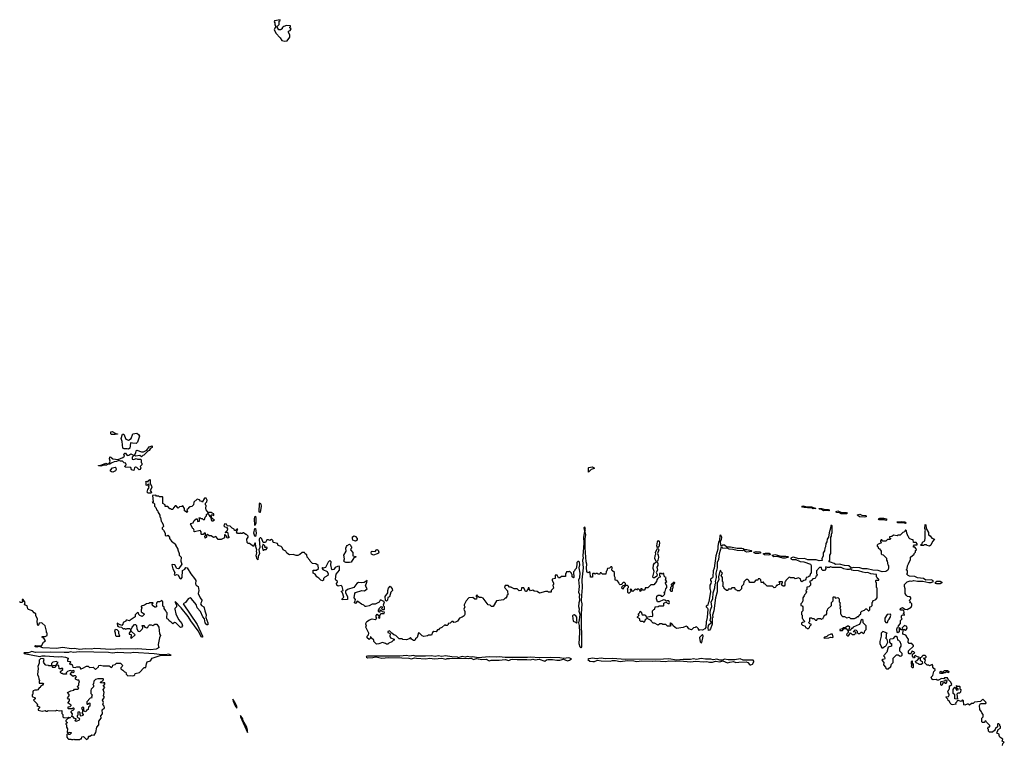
# Model space of a CAD drawing. Extents: x 1985742 to 2252716, y 78271 to 266492.
# Tile 215 of 250: x 2182655 to 2195760, y 201498 to 211135. Entities that reach past the tile are written whole.
import ezdxf

# ---------------------------------------------------------------- set-up
doc = ezdxf.new("R2010")
doc.units = 0

msp = doc.modelspace()

# ---------------------------------------------------------------- linework, layer by layer
at = {"layer": '0CON10XD'}
for points in [[(2186185, 210848), (2186215, 210852), (2186252, 210905), (2186252, 210935), (2186230, 210975), (2186242, 210988), (2186255, 210990), (2186270, 211015), (2186250, 211025), (2186252, 211038), (2186260, 211045), (2186258, 211055), (2186205, 211057), (2186170, 211045), (2186150, 211025), (2186148, 211012), (2186125, 211000), (2186105, 211000), (2186080, 211035), (2186080, 211045), (2186107, 211073), (2186110, 211115), (2186120, 211125), (2186120, 211135), (2186045, 211120), (2186040, 211105), (2186052, 211092), (2186050, 211065), (2186060, 211055), (2186060, 211035), (2186042, 211005), (2186063, 210955), (2186123, 210893), (2186145, 210857), (2186185, 210848)], [(2183925, 205618), (2183875, 205620), (2183868, 205628), (2183868, 205652), (2183885, 205657), (2183935, 205630), (2183955, 205628), (2183955, 205622), (2183925, 205618)], [(2184105, 205424), (2184085, 205430), (2184045, 205426), (2184026, 205436), (2184019, 205525), (2184006, 205565), (2184024, 205625), (2184040, 205625), (2184066, 205555), (2184105, 205541), (2184139, 205565), (2184161, 205629), (2184215, 205636), (2184237, 205617), (2184248, 205595), (2184221, 205515), (2184205, 205498), (2184155, 205501), (2184135, 205509), (2184128, 205505), (2184119, 205435), (2184105, 205424)], [(2184175, 205140), (2184145, 205150), (2184135, 205178), (2184062, 205182), (2184050, 205195), (2184070, 205215), (2184068, 205238), (2184045, 205242), (2184022, 205262), (2183995, 205262), (2183975, 205272), (2183945, 205260), (2183913, 205257), (2183871, 205239), (2183855, 205222), (2183825, 205220), (2183809, 205211), (2183775, 205212), (2183735, 205198), (2183705, 205200), (2183702, 205205), (2183725, 205208), (2183802, 205238), (2183825, 205230), (2183848, 205232), (2183860, 205265), (2183850, 205295), (2183855, 205320), (2183868, 205318), (2183893, 205293), (2183965, 205288), (2184027, 205313), (2184048, 205332), (2184040, 205355), (2184055, 205368), (2184065, 205368), (2184085, 205340), (2184107, 205343), (2184135, 205360), (2184170, 205345), (2184170, 205335), (2184153, 205315), (2184152, 205292), (2184175, 205288), (2184205, 205300), (2184225, 205292), (2184262, 205292), (2184272, 205282), (2184270, 205245), (2184280, 205235), (2184280, 205215), (2184260, 205195), (2184262, 205182), (2184270, 205175), (2184262, 205168), (2184258, 205152), (2184245, 205150), (2184215, 205180), (2184195, 205182), (2184182, 205175), (2184175, 205140)], [(2184275, 205320), (2184255, 205340), (2184195, 205332), (2184182, 205342), (2184202, 205375), (2184205, 205400), (2184215, 205410), (2184275, 205390), (2184305, 205390), (2184348, 205412), (2184380, 205455), (2184418, 205468), (2184420, 205445), (2184391, 205429), (2184380, 205405), (2184362, 205398), (2184308, 205342), (2184292, 205338), (2184275, 205320)], [(2183895, 205117), (2183875, 205120), (2183865, 205130), (2183863, 205145), (2183892, 205175), (2183925, 205183), (2183936, 205175), (2183940, 205155), (2183928, 205135), (2183905, 205121), (2183895, 205117)], [(2190225, 205118), (2190227, 205173), (2190232, 205178), (2190275, 205189), (2190301, 205175), (2190303, 205165), (2190259, 205151), (2190225, 205118)], [(2184405, 204840), (2184365, 204840), (2184353, 204853), (2184360, 204885), (2184377, 204913), (2184370, 204935), (2184380, 204945), (2184380, 204955), (2184365, 204960), (2184345, 204940), (2184340, 204945), (2184340, 204985), (2184330, 204995), (2184345, 205000), (2184352, 204992), (2184365, 204990), (2184370, 205005), (2184385, 205020), (2184390, 205015), (2184390, 204965), (2184410, 204935), (2184412, 204915), (2184392, 204875), (2184410, 204845), (2184405, 204840)], [(2186635, 203707), (2186608, 203725), (2186589, 203759), (2186560, 203775), (2186560, 203815), (2186605, 203814), (2186631, 203835), (2186628, 203878), (2186597, 203897), (2186553, 203903), (2186542, 203912), (2186520, 203935), (2186518, 203948), (2186480, 203985), (2186478, 204018), (2186455, 204030), (2186445, 204050), (2186413, 204047), (2186385, 204022), (2186355, 204010), (2186335, 204010), (2186295, 204022), (2186245, 204018), (2186211, 204041), (2186198, 204065), (2186164, 204084), (2186150, 204115), (2186135, 204130), (2186095, 204140), (2186088, 204168), (2186035, 204180), (2186020, 204195), (2186027, 204205), (2186017, 204217), (2186005, 204220), (2185985, 204210), (2185965, 204218), (2185945, 204217), (2185928, 204182), (2185895, 204180), (2185879, 204229), (2185865, 204242), (2185855, 204242), (2185845, 204235), (2185843, 204225), (2185850, 204115), (2185840, 204085), (2185847, 204035), (2185830, 203995), (2185825, 203950), (2185815, 203960), (2185804, 204004), (2185813, 204045), (2185806, 204065), (2185812, 204085), (2185799, 204125), (2185795, 204172), (2185785, 204172), (2185765, 204130), (2185715, 204170), (2185695, 204170), (2185684, 204184), (2185680, 204225), (2185697, 204253), (2185698, 204265), (2185675, 204290), (2185665, 204290), (2185635, 204310), (2185625, 204310), (2185615, 204300), (2185602, 204302), (2185595, 204310), (2185585, 204300), (2185555, 204300), (2185540, 204325), (2185558, 204358), (2185545, 204360), (2185528, 204342), (2185515, 204340), (2185508, 204358), (2185483, 204373), (2185455, 204400), (2185422, 204402), (2185412, 204412), (2185408, 204428), (2185385, 204430), (2185380, 204425), (2185372, 204402), (2185385, 204390), (2185408, 204388), (2185420, 204365), (2185417, 204343), (2185390, 204315), (2185395, 204310), (2185400, 204320), (2185415, 204320), (2185425, 204310), (2185430, 204265), (2185440, 204255), (2185440, 204245), (2185415, 204240), (2185408, 204268), (2185385, 204290), (2185380, 204285), (2185380, 204245), (2185335, 204220), (2185295, 204220), (2185268, 204258), (2185255, 204260), (2185248, 204252), (2185235, 204250), (2185205, 204270), (2185175, 204270), (2185155, 204290), (2185142, 204278), (2185140, 204255), (2185125, 204240), (2185120, 204265), (2185130, 204275), (2185128, 204308), (2185112, 204308), (2185095, 204290), (2185075, 204290), (2185070, 204295), (2185070, 204325), (2185055, 204340), (2184982, 204322), (2184973, 204333), (2184978, 204345), (2184970, 204365), (2184960, 204370), (2184930, 204425), (2184934, 204436), (2184962, 204445), (2184978, 204475), (2185002, 204498), (2185018, 204498), (2185020, 204465), (2185025, 204460), (2185050, 204465), (2185050, 204495), (2185040, 204505), (2185045, 204510), (2185055, 204510), (2185065, 204500), (2185085, 204500), (2185095, 204490), (2185115, 204490), (2185122, 204518), (2185140, 204535), (2185140, 204555), (2185165, 204570), (2185182, 204532), (2185200, 204515), (2185202, 204482), (2185212, 204472), (2185225, 204470), (2185250, 204485), (2185232, 204492), (2185212, 204512), (2185208, 204528), (2185200, 204535), (2185205, 204550), (2185225, 204550), (2185238, 204542), (2185240, 204565), (2185215, 204570), (2185205, 204580), (2185162, 204582), (2185138, 204618), (2185132, 204635), (2185138, 204675), (2185130, 204685), (2185130, 204705), (2185148, 204722), (2185150, 204745), (2185135, 204770), (2185115, 204770), (2185085, 204720), (2185078, 204728), (2185062, 204732), (2185048, 204748), (2185015, 204760), (2184972, 204718), (2184970, 204685), (2184945, 204660), (2184923, 204657), (2184900, 204645), (2184900, 204635), (2184880, 204615), (2184882, 204602), (2184890, 204595), (2184885, 204580), (2184850, 204605), (2184850, 204635), (2184825, 204670), (2184815, 204660), (2184782, 204658), (2184765, 204640), (2184738, 204668), (2184725, 204670), (2184700, 204645), (2184695, 204620), (2184675, 204620), (2184665, 204630), (2184655, 204630), (2184630, 204655), (2184625, 204660), (2184592, 204662), (2184590, 204685), (2184562, 204702), (2184560, 204785), (2184555, 204790), (2184515, 204790), (2184505, 204800), (2184475, 204800), (2184465, 204810), (2184422, 204808), (2184430, 204725), (2184420, 204715), (2184435, 204710), (2184450, 204695), (2184450, 204665), (2184468, 204648), (2184482, 204612), (2184488, 204608), (2184492, 204592), (2184520, 204545), (2184520, 204525), (2184530, 204515), (2184540, 204465), (2184548, 204458), (2184566, 204416), (2184568, 204395), (2184550, 204375), (2184550, 204365), (2184570, 204345), (2184590, 204305), (2184590, 204275), (2184615, 204272), (2184628, 204278), (2184650, 204255), (2184650, 204235), (2184675, 204198), (2184728, 204158), (2184730, 204145), (2184762, 204095), (2184758, 204085), (2184778, 204035), (2184778, 204015), (2184802, 203985), (2184798, 203935), (2184814, 203895), (2184775, 203838), (2184765, 203832), (2184745, 203838), (2184720, 203885), (2184685, 203890), (2184678, 203885), (2184692, 203832), (2184722, 203785), (2184713, 203753), (2184725, 203748), (2184745, 203758), (2184765, 203752), (2184782, 203712), (2184805, 203698), (2184816, 203715), (2184822, 203808), (2184852, 203828), (2184865, 203848), (2184886, 203846), (2184932, 203765), (2184982, 203705), (2184998, 203675), (2184993, 203633), (2185004, 203614), (2185030, 203595), (2185038, 203545), (2185032, 203505), (2185057, 203447), (2185078, 203415), (2185077, 203393), (2185062, 203365), (2185074, 203344), (2185105, 203328), (2185112, 203315), (2185117, 203275), (2185138, 203218), (2185134, 203184), (2185160, 203115), (2185158, 203085), (2185145, 203087), (2185125, 203114), (2185114, 203165), (2185091, 203195), (2185061, 203265), (2185019, 203315), (2185006, 203356), (2184943, 203433), (2184925, 203444), (2184898, 203432), (2184863, 203385), (2184833, 203365), (2185015, 203091), (2185090, 202935), (2185089, 202921), (2185075, 202923), (2185029, 203009), (2184932, 203142), (2184896, 203196), (2184802, 203315), (2184725, 203397), (2184724, 203385), (2184744, 203354), (2184742, 203325), (2184720, 203305), (2184718, 203295), (2184731, 203235), (2184769, 203159), (2184812, 203105), (2184820, 203075), (2184810, 203055), (2184795, 203052), (2184733, 203113), (2184715, 203120), (2184695, 203102), (2184685, 203108), (2184673, 203123), (2184645, 203140), (2184635, 203160), (2184620, 203165), (2184612, 203175), (2184620, 203245), (2184605, 203260), (2184602, 203275), (2184580, 203305), (2184578, 203328), (2184565, 203330), (2184558, 203345), (2184562, 203395), (2184545, 203412), (2184515, 203392), (2184488, 203392), (2184480, 203385), (2184472, 203355), (2184480, 203335), (2184467, 203323), (2184453, 203323), (2184422, 203342), (2184420, 203365), (2184430, 203375), (2184425, 203380), (2184385, 203380), (2184375, 203370), (2184344, 203366), (2184315, 203348), (2184270, 203335), (2184270, 203325), (2184280, 203315), (2184270, 203285), (2184272, 203262), (2184310, 203235), (2184310, 203225), (2184285, 203200), (2184252, 203212), (2184240, 203225), (2184238, 203248), (2184225, 203250), (2184192, 203218), (2184190, 203195), (2184125, 203148), (2184115, 203142), (2184085, 203150), (2184073, 203147), (2184066, 203134), (2184033, 203117), (2184030, 203095), (2184015, 203080), (2183983, 203093), (2183952, 203108), (2183955, 203070), (2183965, 203070), (2183975, 203060), (2184008, 203058), (2184035, 203030), (2184045, 203040), (2184058, 203038), (2184065, 203030), (2184078, 203032), (2184085, 203040), (2184115, 203040), (2184128, 203028), (2184130, 203005), (2184112, 202978), (2184110, 202965), (2184138, 202958), (2184140, 202935), (2184130, 202915), (2184145, 202910), (2184190, 202955), (2184140, 203005), (2184140, 203035), (2184148, 203042), (2184150, 203055), (2184185, 203090), (2184195, 203090), (2184208, 203078), (2184212, 203035), (2184232, 203002), (2184245, 203000), (2184260, 203005), (2184285, 203030), (2184292, 203045), (2184292, 203062), (2184280, 203075), (2184285, 203080), (2184308, 203078), (2184320, 203055), (2184345, 203048), (2184360, 203055), (2184368, 203075), (2184384, 203086), (2184405, 203088), (2184425, 203080), (2184455, 203097), (2184480, 203095), (2184507, 203055), (2184518, 202968), (2184530, 202945), (2184517, 202915), (2184497, 202825), (2184503, 202795), (2184512, 202785), (2184473, 202765), (2184395, 202755), (2184225, 202769), (2184193, 202763), (2183995, 202766), (2183865, 202760), (2183730, 202770), (2183655, 202771), (2183605, 202762), (2183525, 202769), (2183455, 202761), (2183385, 202774), (2183345, 202770), (2183226, 202784), (2183145, 202771), (2182965, 202783), (2182915, 202800), (2182885, 202791), (2182860, 202795), (2182858, 202805), (2182865, 202812), (2182895, 202808), (2182945, 202810), (2182974, 202856), (2183000, 202875), (2182975, 202910), (2182960, 202915), (2182952, 202925), (2182955, 202930), (2182995, 202932), (2183020, 202945), (2183020, 202975), (2183010, 202985), (2183010, 203005), (2182992, 203072), (2182955, 203110), (2182945, 203112), (2182912, 203108), (2182907, 203083), (2182895, 203080), (2182887, 203127), (2182890, 203165), (2182870, 203205), (2182870, 203235), (2182847, 203247), (2182825, 203272), (2182772, 203292), (2182762, 203302), (2182755, 203338), (2182720, 203355), (2182728, 203385), (2182700, 203425), (2182688, 203422), (2182692, 203395), (2182688, 203382), (2182665, 203382), (2182651, 203391)], [(2185855, 204582), (2185845, 204582), (2185843, 204595), (2185845, 204695), (2185855, 204708), (2185865, 204693), (2185871, 204665), (2185855, 204582)], [(2193215, 204632), (2193195, 204642), (2193150, 204645), (2193145, 204650), (2193135, 204645), (2193095, 204649), (2193075, 204653), (2193063, 204665), (2193081, 204669), (2193135, 204657), (2193195, 204656), (2193230, 204645), (2193250, 204635), (2193245, 204633), (2193215, 204632)], [(2193355, 204603), (2193325, 204621), (2193300, 204625), (2193290, 204635), (2193325, 204636), (2193375, 204620), (2193415, 204620), (2193428, 204615), (2193430, 204605), (2193425, 204604), (2193375, 204608), (2193355, 204603)], [(2193665, 204564), (2193590, 204565), (2193566, 204576), (2193531, 204581), (2193522, 204585), (2193520, 204595), (2193545, 204602), (2193593, 204583), (2193655, 204582), (2193670, 204575), (2193665, 204564)], [(2185785, 204410), (2185781, 204495), (2185785, 204522), (2185795, 204532), (2185800, 204505), (2185797, 204435), (2185785, 204410)], [(2193895, 204519), (2193834, 204524), (2193807, 204545), (2193808, 204552), (2193835, 204559), (2193865, 204546), (2193911, 204541), (2193923, 204535), (2193922, 204525), (2193915, 204522), (2193895, 204519)], [(2194185, 204474), (2194165, 204484), (2194095, 204483), (2194084, 204495), (2194105, 204504), (2194155, 204506), (2194190, 204495), (2194192, 204478), (2194185, 204474)], [(2194445, 204433), (2194425, 204440), (2194345, 204444), (2194328, 204455), (2194385, 204462), (2194435, 204456), (2194452, 204445), (2194445, 204433)], [(2185795, 204263), (2185785, 204268), (2185773, 204305), (2185785, 204370), (2185795, 204370), (2185802, 204305), (2185795, 204263)], [(2191168, 203392), (2191143, 203393), (2191132, 203435), (2191133, 203467), (2191155, 203482), (2191185, 203480), (2191195, 203470), (2191215, 203470), (2191240, 203495), (2191238, 203508), (2191230, 203515), (2191248, 203532), (2191253, 203567), (2191270, 203585), (2191270, 203605), (2191250, 203635), (2191252, 203648), (2191270, 203665), (2191250, 203685), (2191260, 203715), (2191245, 203720), (2191233, 203733), (2191228, 203768), (2191215, 203770), (2191205, 203762), (2191195, 203770), (2191172, 203768), (2191170, 203745), (2191180, 203735), (2191178, 203722), (2191162, 203718), (2191142, 203698), (2191133, 203687), (2191132, 203665), (2191095, 203620), (2191055, 203618), (2191015, 203580), (2190982, 203578), (2190980, 203565), (2190965, 203550), (2190945, 203550), (2190938, 203568), (2190922, 203568), (2190920, 203555), (2190930, 203545), (2190915, 203530), (2190908, 203548), (2190895, 203560), (2190875, 203560), (2190865, 203550), (2190858, 203558), (2190845, 203560), (2190815, 203530), (2190802, 203542), (2190798, 203558), (2190785, 203560), (2190780, 203555), (2190790, 203545), (2190788, 203532), (2190765, 203510), (2190755, 203510), (2190750, 203515), (2190750, 203555), (2190740, 203565), (2190758, 203582), (2190760, 203595), (2190745, 203610), (2190722, 203608), (2190692, 203578), (2190685, 203560), (2190670, 203575), (2190672, 203598), (2190685, 203610), (2190708, 203612), (2190720, 203625), (2190718, 203638), (2190705, 203650), (2190685, 203650), (2190672, 203638), (2190668, 203622), (2190645, 203620), (2190632, 203632), (2190628, 203648), (2190608, 203678), (2190582, 203682), (2190580, 203715), (2190570, 203735), (2190570, 203785), (2190544, 203804), (2190538, 203815), (2190542, 203845), (2190535, 203860), (2190522, 203858), (2190505, 203840), (2190480, 203835), (2190470, 203805), (2190460, 203795), (2190455, 203760), (2190413, 203763), (2190395, 203780), (2190382, 203778), (2190375, 203760), (2190355, 203760), (2190345, 203770), (2190325, 203770), (2190315, 203760), (2190305, 203770), (2190285, 203770), (2190280, 203765), (2190278, 203722), (2190252, 203722), (2190250, 203785), (2190235, 203790), (2190228, 203782), (2190215, 203780), (2190204, 203795), (2190197, 203845), (2190203, 203895), (2190195, 203925), (2190182, 204111), (2190183, 204233), (2190189, 204285), (2190179, 204335), (2190186, 204355), (2190175, 204385), (2190165, 204375), (2190171, 204335), (2190161, 204255), (2190165, 204175), (2190152, 204005), (2190155, 203975), (2190148, 203945), (2190156, 203845), (2190137, 203685), (2190143, 203585), (2190132, 203475), (2190129, 203405), (2190137, 203365), (2190127, 203235), (2190131, 202795), (2190125, 202782), (2190115, 202790), (2190100, 202835), (2190109, 202985), (2190107, 203077), (2190096, 203115), (2190108, 203152), (2190114, 203225), (2190103, 203265), (2190106, 203295), (2190099, 203325), (2190100, 203385), (2190110, 203415), (2190104, 203465), (2190111, 203485), (2190099, 203515), (2190108, 203595), (2190096, 203684), (2190110, 203715), (2190116, 203775), (2190103, 203845), (2190111, 203885), (2190105, 203920), (2190095, 203930), (2190085, 203930), (2190070, 203915), (2190072, 203885), (2190060, 203835), (2190042, 203818), (2190040, 203805), (2190028, 203792), (2190030, 203715), (2190025, 203710), (2190010, 203725), (2190010, 203755), (2190000, 203765), (2190000, 203775), (2189975, 203800), (2189965, 203790), (2189935, 203790), (2189930, 203785), (2189930, 203775), (2189920, 203765), (2189918, 203732), (2189865, 203730), (2189845, 203710), (2189825, 203710), (2189808, 203748), (2189782, 203748), (2189780, 203705), (2189740, 203695), (2189740, 203675), (2189760, 203645), (2189760, 203625), (2189752, 203615), (2189760, 203575), (2189730, 203545), (2189727, 203523), (2189695, 203520), (2189685, 203530), (2189655, 203532), (2189575, 203510), (2189542, 203532), (2189503, 203533), (2189485, 203550), (2189455, 203540), (2189440, 203555), (2189435, 203580), (2189422, 203578), (2189420, 203555), (2189395, 203530), (2189385, 203530), (2189377, 203547), (2189365, 203580), (2189332, 203578), (2189330, 203545), (2189305, 203540), (2189277, 203567), (2189238, 203568), (2189202, 203582), (2189195, 203590), (2189175, 203590), (2189155, 203608), (2189115, 203610), (2189108, 203585), (2189148, 203538), (2189150, 203485), (2189140, 203475), (2189140, 203465), (2189127, 203443), (2189115, 203440), (2189095, 203420), (2189000, 203405), (2188955, 203330), (2188935, 203330), (2188917, 203347), (2188890, 203355), (2188825, 203440), (2188802, 203452), (2188775, 203452), (2188752, 203462), (2188745, 203480), (2188730, 203475), (2188732, 203462), (2188740, 203455), (2188735, 203430), (2188715, 203430), (2188685, 203450), (2188635, 203448), (2188598, 203405), (2188572, 203355), (2188570, 203345), (2188580, 203325), (2188568, 203295), (2188580, 203265), (2188580, 203225), (2188570, 203205), (2188543, 203187), (2188510, 203175), (2188480, 203135), (2188455, 203122), (2188435, 203120), (2188425, 203130), (2188405, 203130), (2188385, 203110), (2188360, 203105), (2188358, 203092), (2188345, 203080), (2188325, 203080), (2188312, 203088), (2188275, 203050), (2188243, 203037), (2188228, 203022), (2188215, 203020), (2188198, 202992), (2188165, 203000), (2188150, 202985), (2188135, 202950), (2188095, 202950), (2188085, 202940), (2188035, 202930), (2188012, 202942), (2187975, 202978), (2187965, 202980), (2187945, 202920), (2187925, 202900), (2187915, 202880), (2187895, 202880), (2187870, 202895), (2187855, 202920), (2187837, 202903), (2187802, 202888), (2187755, 202892), (2187745, 202900), (2187705, 202900), (2187660, 202945), (2187635, 202952), (2187608, 202978), (2187575, 203008), (2187555, 202998), (2187553, 202983), (2187577, 202977), (2187587, 202967), (2187582, 202935), (2187590, 202915), (2187638, 202898), (2187640, 202885), (2187625, 202880), (2187608, 202862), (2187570, 202845), (2187555, 202830), (2187535, 202830), (2187525, 202840), (2187485, 202850), (2187437, 202833), (2187405, 202830), (2187370, 202865), (2187370, 202885), (2187332, 202912), (2187328, 202928), (2187322, 202928), (2187320, 202905), (2187305, 202890), (2187280, 202915), (2187280, 202935), (2187298, 202952), (2187300, 202975), (2187264, 203054), (2187270, 203085), (2187263, 203093), (2187263, 203107), (2187275, 203130), (2187310, 203155), (2187345, 203168), (2187385, 203160), (2187400, 203165), (2187410, 203175), (2187398, 203188), (2187398, 203212), (2187415, 203230), (2187440, 203205), (2187432, 203182), (2187450, 203175), (2187450, 203205), (2187462, 203238), (2187505, 203240), (2187510, 203255), (2187485, 203260), (2187468, 203278), (2187455, 203280), (2187445, 203250), (2187430, 203265), (2187430, 203285), (2187438, 203292), (2187440, 203305), (2187465, 203330), (2187480, 203325), (2187478, 203312), (2187470, 203305), (2187482, 203292), (2187505, 203290), (2187510, 203295), (2187510, 203325), (2187500, 203335), (2187498, 203355), (2187510, 203395), (2187465, 203417), (2187455, 203413), (2187441, 203389), (2187385, 203362), (2187347, 203363), (2187305, 203338), (2187265, 203332), (2187253, 203333), (2187235, 203350), (2187205, 203360), (2187155, 203398), (2187145, 203400), (2187130, 203375), (2187115, 203372), (2187112, 203385), (2187122, 203405), (2187123, 203425), (2187108, 203445), (2187114, 203506), (2187125, 203517), (2187208, 203542), (2187245, 203539), (2187280, 203565), (2187258, 203605), (2187277, 203655), (2187278, 203675), (2187238, 203652), (2187206, 203644), (2187165, 203651), (2187144, 203636), (2187102, 203585), (2187020, 203555), (2186990, 203535), (2186990, 203515), (2187019, 203459), (2187020, 203425), (2186945, 203420), (2186948, 203435), (2186968, 203455), (2186952, 203512), (2186940, 203525), (2186940, 203535), (2186960, 203545), (2186946, 203596), (2186935, 203610), (2186895, 203602), (2186878, 203615), (2186873, 203637), (2186886, 203654), (2186886, 203665), (2186861, 203681), (2186857, 203695), (2186868, 203762), (2186911, 203815), (2186910, 203855), (2186905, 203868), (2186885, 203863), (2186855, 203848), (2186835, 203822), (2186815, 203818), (2186808, 203825), (2186797, 203885), (2186800, 203925), (2186785, 203941), (2186761, 203919), (2186725, 203848), (2186695, 203840), (2186685, 203850), (2186680, 203845), (2186680, 203835), (2186690, 203825), (2186748, 203798), (2186762, 203765), (2186758, 203742), (2186715, 203722), (2186698, 203702), (2186698, 203682), (2186685, 203672), (2186665, 203680), (2186635, 203707)], [(2194542, 202822), (2194528, 202838), (2194495, 202840), (2194480, 202855), (2194487, 202897), (2194462, 202922), (2194458, 202938), (2194448, 202948), (2194410, 202965), (2194412, 203018), (2194422, 203028), (2194445, 203018), (2194455, 203022), (2194466, 203044), (2194462, 203065), (2194432, 203078), (2194402, 203048), (2194395, 203020), (2194382, 203022), (2194378, 203038), (2194362, 203048), (2194360, 202995), (2194345, 202980), (2194332, 202992), (2194328, 203025), (2194332, 203048), (2194348, 203052), (2194350, 203075), (2194380, 203105), (2194380, 203145), (2194400, 203165), (2194390, 203175), (2194390, 203205), (2194405, 203220), (2194430, 203215), (2194430, 203225), (2194420, 203235), (2194428, 203255), (2194423, 203275), (2194415, 203283), (2194383, 203283), (2194372, 203295), (2194377, 203305), (2194405, 203318), (2194434, 203294), (2194465, 203291), (2194520, 203320), (2194528, 203342), (2194528, 203368), (2194518, 203378), (2194500, 203385), (2194510, 203395), (2194502, 203402), (2194500, 203415), (2194518, 203432), (2194518, 203448), (2194505, 203460), (2194472, 203462), (2194452, 203482), (2194440, 203505), (2194440, 203565), (2194430, 203595), (2194430, 203625), (2194465, 203660), (2194505, 203672), (2194525, 203668), (2194555, 203676), (2194606, 203666), (2194677, 203667), (2194755, 203650), (2194788, 203652), (2194817, 203665), (2194808, 203678), (2194786, 203686), (2194715, 203683), (2194685, 203704), (2194605, 203711), (2194568, 203728), (2194500, 203735), (2194482, 203745), (2194460, 203765), (2194470, 203775), (2194470, 203805), (2194460, 203815), (2194460, 203825), (2194467, 203833), (2194472, 203872), (2194483, 203897), (2194510, 203955), (2194510, 203985), (2194560, 204025), (2194562, 204038), (2194578, 204052), (2194580, 204075), (2194590, 204085), (2194588, 204098), (2194568, 204118), (2194552, 204122), (2194550, 204135), (2194565, 204150), (2194598, 204152), (2194600, 204165), (2194585, 204180), (2194552, 204182), (2194548, 204218), (2194525, 204220), (2194518, 204228), (2194502, 204232), (2194490, 204245), (2194490, 204255), (2194482, 204262), (2194462, 204305), (2194457, 204337), (2194445, 204350), (2194430, 204325), (2194410, 204315), (2194375, 204280), (2194345, 204280), (2194335, 204270), (2194285, 204280), (2194265, 204260), (2194232, 204258), (2194232, 204242), (2194250, 204235), (2194235, 204220), (2194205, 204220), (2194185, 204200), (2194145, 204200), (2194128, 204218), (2194122, 204218), (2194110, 204205), (2194112, 204192), (2194120, 204185), (2194118, 204172), (2194082, 204158), (2194070, 204145), (2194070, 204135), (2194080, 204125), (2194080, 204105), (2194098, 204098), (2194120, 204065), (2194122, 204032), (2194132, 204022), (2194148, 204018), (2194190, 203975), (2194190, 203945), (2194200, 203935), (2194210, 203885), (2194220, 203875), (2194220, 203835), (2194212, 203828), (2194210, 203815), (2194185, 203798), (2194135, 203794), (2194081, 203811), (2194012, 203812), (2193935, 203831), (2193875, 203831), (2193835, 203846), (2193755, 203851), (2193725, 203842), (2193691, 203871), (2193634, 203874), (2193565, 203894), (2193511, 203891), (2193494, 203904), (2193445, 203922), (2193425, 203923), (2193440, 203945), (2193440, 204015), (2193450, 204035), (2193450, 204255), (2193460, 204265), (2193460, 204295), (2193470, 204315), (2193470, 204405), (2193465, 204410), (2193452, 204408), (2193448, 204372), (2193428, 204312), (2193420, 204255), (2193403, 204227), (2193397, 204193), (2193383, 204167), (2193380, 204125), (2193370, 204105), (2193367, 204073), (2193350, 204045), (2193348, 204005), (2193330, 203965), (2193337, 203943), (2193295, 203940), (2193255, 203952), (2193145, 203952), (2193099, 203969), (2193025, 203966), (2192955, 203985), (2192935, 203984), (2192919, 203975), (2192920, 203965), (2192935, 203954), (2192985, 203956), (2193045, 203929), (2193090, 203925), (2193180, 203895), (2193190, 203875), (2193190, 203775), (2193182, 203768), (2193168, 203732), (2193152, 203728), (2193145, 203720), (2193122, 203718), (2193120, 203695), (2193108, 203682), (2193092, 203678), (2193065, 203660), (2193050, 203675), (2193048, 203698), (2193032, 203702), (2193025, 203710), (2192975, 203700), (2192965, 203710), (2192915, 203710), (2192908, 203718), (2192895, 203720), (2192852, 203678), (2192848, 203662), (2192840, 203655), (2192840, 203615), (2192828, 203602), (2192815, 203600), (2192800, 203615), (2192800, 203635), (2192810, 203645), (2192808, 203658), (2192765, 203660), (2192760, 203655), (2192770, 203645), (2192768, 203622), (2192745, 203620), (2192738, 203612), (2192722, 203608), (2192718, 203592), (2192708, 203582), (2192695, 203580), (2192675, 203600), (2192602, 203602), (2192575, 203630), (2192562, 203632), (2192555, 203660), (2192545, 203650), (2192522, 203652), (2192520, 203685), (2192505, 203700), (2192482, 203698), (2192478, 203682), (2192455, 203680), (2192425, 203650), (2192375, 203650), (2192362, 203662), (2192358, 203678), (2192348, 203688), (2192325, 203690), (2192292, 203658), (2192290, 203625), (2192262, 203598), (2192260, 203565), (2192235, 203540), (2192205, 203540), (2192198, 203548), (2192182, 203552), (2192175, 203580), (2192135, 203580), (2192118, 203562), (2192085, 203560), (2192078, 203542), (2192062, 203542), (2192032, 203572), (2192028, 203588), (2192010, 203605), (2192020, 203615), (2192020, 203655), (2192010, 203665), (2192010, 203715), (2191990, 203745), (2192010, 203775), (2191992, 203792), (2191988, 203808), (2191975, 203800), (2191954, 203725), (2191960, 203685), (2191938, 203645), (2191940, 203525), (2191918, 203445), (2191894, 203275), (2191878, 203215), (2191880, 203185), (2191870, 203175), (2191870, 203095), (2191848, 203032), (2191836, 203014), (2191825, 203010), (2191819, 203045), (2191823, 203077), (2191835, 203096), (2191860, 203115), (2191860, 203125), (2191847, 203145), (2191854, 203185), (2191844, 203246), (2191849, 203285), (2191867, 203333), (2191857, 203395), (2191879, 203435), (2191887, 203513), (2191909, 203581), (2191912, 203628), (2191922, 203645), (2191917, 203665), (2191931, 203715), (2191923, 203775), (2191944, 203845), (2191942, 203925), (2191962, 203958), (2191971, 204035), (2191995, 204123), (2192015, 204108), (2192065, 204110), (2192095, 204097), (2192145, 204094), (2192205, 204078), (2192274, 204076), (2192300, 204085), (2192286, 204096), (2192265, 204102), (2192203, 204103), (2192115, 204122), (2192069, 204119), (2192035, 204146), (2192015, 204145), (2192001, 204139), (2191995, 204128), (2191986, 204146), (2191983, 204195), (2191997, 204223), (2192000, 204255), (2191988, 204278), (2191975, 204276), (2191971, 204215), (2191957, 204183), (2191947, 204133), (2191947, 204094), (2191919, 204005), (2191898, 203842), (2191884, 203806), (2191879, 203725), (2191875, 203712), (2191850, 203695), (2191850, 203675), (2191858, 203665), (2191856, 203636), (2191840, 203615), (2191840, 203565), (2191847, 203557), (2191851, 203531), (2191829, 203395), (2191817, 203375), (2191815, 203350), (2191790, 203335), (2191790, 203325), (2191809, 203309), (2191813, 203295), (2191806, 203184), (2191792, 203128), (2191787, 203053), (2191776, 203034), (2191745, 203018), (2191705, 203020), (2191692, 203012), (2191690, 203035), (2191665, 203060), (2191652, 203058), (2191645, 203050), (2191622, 203048), (2191595, 203022), (2191563, 203033), (2191545, 203060), (2191525, 203068), (2191485, 203050), (2191395, 203040), (2191352, 203072), (2191350, 203085), (2191338, 203098), (2191315, 203108), (2191310, 203105), (2191312, 203092), (2191320, 203085), (2191315, 203070), (2191275, 203070), (2191255, 203090), (2191215, 203090), (2191205, 203100), (2191175, 203100), (2191155, 203082), (2191105, 203110), (2191085, 203110), (2191062, 203132), (2191060, 203145), (2191005, 203172), (2190978, 203152), (2190965, 203120), (2190952, 203132), (2190923, 203133), (2190910, 203145), (2190908, 203168), (2190880, 203185), (2190880, 203195), (2190900, 203215), (2190892, 203222), (2190890, 203235), (2190908, 203252), (2190912, 203268), (2190928, 203258), (2190942, 203222), (2190978, 203218), (2190997, 203187), (2191055, 203203), (2191075, 203200), (2191080, 203205), (2191078, 203272), (2191095, 203290), (2191110, 203295), (2191112, 203328), (2191155, 203332), (2191165, 203340), (2191225, 203340), (2191230, 203345), (2191230, 203375), (2191255, 203390), (2191285, 203370), (2191298, 203372), (2191302, 203385), (2191295, 203408), (2191274, 203406), (2191265, 203400), (2191240, 203415), (2191222, 203418), (2191168, 203392)], [(2194765, 204133), (2194735, 204140), (2194725, 204150), (2194695, 204150), (2194685, 204140), (2194655, 204140), (2194650, 204145), (2194652, 204158), (2194668, 204162), (2194672, 204188), (2194700, 204205), (2194708, 204245), (2194708, 204335), (2194712, 204345), (2194702, 204365), (2194705, 204420), (2194716, 204415), (2194718, 204368), (2194750, 204315), (2194752, 204282), (2194775, 204270), (2194795, 204240), (2194830, 204225), (2194803, 204197), (2194784, 204146), (2194765, 204133)], [(2187125, 204202), (2187090, 204215), (2187083, 204233), (2187083, 204257), (2187105, 204272), (2187125, 204262), (2187148, 204235), (2187148, 204212), (2187125, 204202)], [(2191145, 204110), (2191133, 204137), (2191145, 204190), (2191157, 204207), (2191165, 204200), (2191169, 204175), (2191161, 204125), (2191145, 204110)], [(2185895, 204080), (2185905, 204082), (2185915, 204090), (2185935, 204090), (2185950, 204105), (2185950, 204115), (2185935, 204120), (2185922, 204112), (2185918, 204138), (2185895, 204160), (2185883, 204125), (2185890, 204085), (2185895, 204080)], [(2187045, 203917), (2186995, 203918), (2186976, 203925), (2186969, 203935), (2186980, 203965), (2186971, 204015), (2187002, 204065), (2186998, 204105), (2187005, 204130), (2187015, 204142), (2187045, 204160), (2187058, 204148), (2187062, 204132), (2187070, 204125), (2187070, 204105), (2187062, 204098), (2187060, 204085), (2187087, 204047), (2187090, 204005), (2187128, 203995), (2187125, 203982), (2187102, 203978), (2187065, 203922), (2187045, 203917)], [(2187365, 204012), (2187338, 204025), (2187332, 204045), (2187337, 204063), (2187345, 204068), (2187385, 204062), (2187406, 204084), (2187415, 204088), (2187425, 204082), (2187434, 204055), (2187429, 204041), (2187415, 204030), (2187365, 204012)], [(2191105, 203711), (2191085, 203714), (2191080, 203725), (2191100, 203795), (2191086, 203835), (2191089, 203885), (2191102, 203908), (2191130, 203925), (2191110, 203965), (2191111, 204009), (2191120, 204025), (2191117, 204055), (2191145, 204102), (2191155, 204103), (2191162, 204085), (2191142, 204035), (2191154, 204014), (2191156, 203984), (2191149, 203945), (2191138, 203925), (2191148, 203905), (2191148, 203875), (2191137, 203853), (2191142, 203815), (2191127, 203785), (2191138, 203755), (2191134, 203736), (2191105, 203711)], [(2192335, 204055), (2192313, 204063), (2192302, 204078), (2192313, 204087), (2192335, 204088), (2192390, 204075), (2192400, 204065), (2192395, 204064), (2192335, 204055)], [(2192495, 204037), (2192448, 204038), (2192430, 204045), (2192428, 204055), (2192457, 204063), (2192505, 204059), (2192516, 204055), (2192515, 204042), (2192495, 204037)], [(2192625, 204014), (2192568, 204019), (2192556, 204025), (2192556, 204035), (2192578, 204042), (2192629, 204039), (2192649, 204025), (2192644, 204016), (2192625, 204014)], [(2192845, 203973), (2192813, 203973), (2192735, 203994), (2192693, 203993), (2192676, 204005), (2192676, 204015), (2192705, 204024), (2192790, 204000), (2192852, 204002), (2192878, 203995), (2192888, 203985), (2192845, 203973)], [(2193155, 203040), (2193168, 203052), (2193172, 203068), (2193190, 203085), (2193188, 203098), (2193172, 203102), (2193160, 203115), (2193162, 203128), (2193170, 203135), (2193172, 203178), (2193195, 203180), (2193205, 203170), (2193225, 203170), (2193245, 203150), (2193265, 203150), (2193275, 203170), (2193315, 203170), (2193325, 203160), (2193332, 203168), (2193348, 203172), (2193352, 203188), (2193372, 203218), (2193388, 203222), (2193398, 203232), (2193400, 203275), (2193408, 203282), (2193412, 203298), (2193460, 203345), (2193460, 203385), (2193480, 203405), (2193480, 203455), (2193485, 203460), (2193498, 203458), (2193515, 203440), (2193545, 203450), (2193560, 203435), (2193560, 203395), (2193580, 203375), (2193570, 203365), (2193570, 203345), (2193580, 203335), (2193570, 203305), (2193580, 203295), (2193580, 203235), (2193590, 203225), (2193592, 203212), (2193605, 203200), (2193635, 203200), (2193665, 203180), (2193695, 203190), (2193715, 203170), (2193767, 203173), (2193785, 203180), (2193805, 203200), (2193825, 203200), (2193830, 203215), (2193850, 203235), (2193850, 203255), (2193865, 203270), (2193898, 203282), (2193915, 203300), (2193928, 203298), (2193952, 203272), (2193958, 203272), (2193970, 203285), (2193972, 203328), (2193988, 203332), (2194000, 203345), (2194000, 203385), (2194008, 203392), (2194010, 203405), (2194050, 203425), (2194070, 203445), (2194070, 203575), (2194060, 203585), (2194060, 203645), (2194050, 203655), (2194050, 203675), (2194055, 203680), (2194088, 203682), (2194090, 203695), (2194072, 203702), (2194068, 203718), (2194060, 203725), (2194060, 203755), (2194055, 203758), (2193985, 203766), (2193945, 203782), (2193915, 203780), (2193877, 203787), (2193820, 203805), (2193748, 203808), (2193732, 203812), (2193715, 203830), (2193695, 203823), (2193665, 203824), (2193625, 203831), (2193588, 203848), (2193475, 203848), (2193445, 203857), (2193435, 203850), (2193405, 203850), (2193385, 203858), (2193380, 203845), (2193390, 203835), (2193365, 203810), (2193345, 203810), (2193332, 203822), (2193328, 203848), (2193302, 203848), (2193260, 203805), (2193260, 203765), (2193270, 203755), (2193265, 203740), (2193252, 203728), (2193248, 203712), (2193238, 203702), (2193212, 203698), (2193188, 203672), (2193172, 203668), (2193170, 203655), (2193180, 203645), (2193180, 203615), (2193158, 203592), (2193132, 203588), (2193130, 203555), (2193120, 203545), (2193122, 203532), (2193130, 203525), (2193122, 203518), (2193120, 203505), (2193102, 203488), (2193098, 203472), (2193080, 203445), (2193080, 203405), (2193072, 203398), (2193068, 203382), (2193050, 203365), (2193052, 203342), (2193068, 203338), (2193080, 203325), (2193080, 203275), (2193060, 203255), (2193060, 203225), (2193070, 203215), (2193070, 203175), (2193078, 203168), (2193082, 203152), (2193100, 203135), (2193098, 203122), (2193072, 203118), (2193062, 203108), (2193060, 203095), (2193072, 203082), (2193108, 203068), (2193112, 203052), (2193128, 203048), (2193135, 203040), (2193155, 203040)], [(2191335, 203530), (2191322, 203532), (2191312, 203555), (2191320, 203565), (2191322, 203588), (2191340, 203605), (2191330, 203615), (2191332, 203628), (2191365, 203660), (2191370, 203645), (2191350, 203615), (2191350, 203575), (2191340, 203565), (2191340, 203535), (2191335, 203530)], [(2194862, 203632), (2194848, 203638), (2194841, 203649), (2194863, 203667), (2194906, 203666), (2194928, 203655), (2194928, 203645), (2194905, 203632), (2194862, 203632)], [(2187535, 203402), (2187522, 203412), (2187520, 203465), (2187557, 203513), (2187553, 203545), (2187562, 203575), (2187585, 203600), (2187612, 203565), (2187618, 203545), (2187595, 203520), (2187575, 203460), (2187555, 203450), (2187550, 203415), (2187535, 203402)], [(2190065, 203110), (2190077, 203123), (2190070, 203140), (2190069, 203189), (2190056, 203206), (2190035, 203218), (2190023, 203217), (2190013, 203205), (2190022, 203135), (2190054, 203124), (2190065, 203110)], [(2193685, 202940), (2193715, 202980), (2193735, 202960), (2193765, 202960), (2193772, 202968), (2193788, 202972), (2193778, 202988), (2193750, 202995), (2193775, 203020), (2193788, 203018), (2193800, 203005), (2193800, 202985), (2193815, 202970), (2193835, 202970), (2193855, 202990), (2193865, 202990), (2193885, 202970), (2193900, 202985), (2193902, 203008), (2193920, 203025), (2193920, 203075), (2193882, 203112), (2193883, 203145), (2193865, 203156), (2193855, 203153), (2193842, 203108), (2193830, 203090), (2193750, 203055), (2193735, 203040), (2193722, 203038), (2193718, 203022), (2193705, 203010), (2193690, 203015), (2193702, 203055), (2193685, 203069), (2193671, 203069), (2193642, 203048), (2193615, 203046), (2193604, 203036), (2193572, 203025), (2193572, 203012), (2193605, 203010), (2193625, 203040), (2193655, 203040), (2193680, 203005), (2193680, 202985), (2193662, 202968), (2193660, 202955), (2193675, 202940), (2193685, 202940)], [(2194205, 203120), (2194212, 203148), (2194228, 203162), (2194242, 203185), (2194250, 203215), (2194245, 203230), (2194200, 203225), (2194170, 203175), (2194170, 203135), (2194185, 203120), (2194205, 203120)], [(2183985, 202930), (2183945, 202930), (2183933, 202943), (2183932, 202975), (2183922, 203005), (2183932, 203028), (2183947, 203027), (2183970, 203005), (2183970, 202975), (2183982, 202942), (2183990, 202935), (2183985, 202930)], [(2194145, 202780), (2194165, 202800), (2194178, 202802), (2194188, 202812), (2194208, 202855), (2194202, 202892), (2194180, 202915), (2194190, 202925), (2194193, 202967), (2194200, 202975), (2194145, 202998), (2194123, 202975), (2194123, 202937), (2194102, 202865), (2194102, 202835), (2194122, 202805), (2194123, 202793), (2194132, 202782), (2194145, 202780)], [(2191725, 202847), (2191735, 202850), (2191752, 202935), (2191745, 202958), (2191702, 202918), (2191710, 202860), (2191725, 202847)], [(2193365, 202910), (2193425, 202914), (2193445, 202924), (2193475, 202920), (2193480, 202925), (2193472, 202965), (2193450, 202965), (2193412, 202945), (2193400, 202930), (2193370, 202925), (2193360, 202915), (2193365, 202910)], [(2194215, 202500), (2194250, 202535), (2194260, 202565), (2194280, 202585), (2194280, 202645), (2194325, 202690), (2194347, 202687), (2194375, 202672), (2194387, 202673), (2194402, 202685), (2194400, 202705), (2194370, 202735), (2194368, 202755), (2194370, 202775), (2194388, 202802), (2194387, 202827), (2194375, 202860), (2194355, 202880), (2194342, 202882), (2194338, 202918), (2194322, 202932), (2194305, 202930), (2194278, 202902), (2194243, 202897), (2194233, 202887), (2194230, 202855), (2194245, 202840), (2194258, 202838), (2194260, 202805), (2194212, 202788), (2194197, 202723), (2194150, 202675), (2194165, 202660), (2194172, 202638), (2194165, 202630), (2194142, 202628), (2194130, 202615), (2194157, 202587), (2194153, 202553), (2194180, 202525), (2194182, 202512), (2194195, 202500), (2194215, 202500)], [(2195738, 201482), (2195742, 201508), (2195760, 201525), (2195732, 201542), (2195740, 201565), (2195700, 201595), (2195690, 201615), (2195690, 201635), (2195660, 201645), (2195680, 201695), (2195710, 201715), (2195710, 201735), (2195702, 201742), (2195700, 201755), (2195685, 201770), (2195675, 201770), (2195670, 201765), (2195668, 201732), (2195642, 201708), (2195640, 201695), (2195628, 201682), (2195605, 201660), (2195565, 201660), (2195550, 201675), (2195550, 201695), (2195540, 201705), (2195540, 201715), (2195555, 201730), (2195568, 201732), (2195568, 201748), (2195522, 201792), (2195515, 201810), (2195502, 201808), (2195495, 201790), (2195465, 201790), (2195460, 201795), (2195460, 201845), (2195480, 201865), (2195480, 201895), (2195460, 201915), (2195458, 201928), (2195433, 201963), (2195430, 202015), (2195441, 202039), (2195461, 202041), (2195515, 202040), (2195518, 202045), (2195515, 202060), (2195475, 202100), (2195445, 202068), (2195363, 202057), (2195345, 202040), (2195325, 202040), (2195295, 202020), (2195285, 202030), (2195265, 202032), (2195235, 202020), (2195222, 202022), (2195218, 202075), (2195205, 202090), (2195185, 202068), (2195145, 202080), (2195132, 202078), (2195130, 202065), (2195110, 202045), (2195120, 202035), (2195115, 202030), (2195075, 202022), (2195055, 202028), (2195038, 202045), (2195028, 202078), (2195012, 202082), (2195008, 202098), (2194980, 202125), (2194985, 202130), (2195018, 202132), (2195027, 202153), (2195028, 202165), (2195012, 202182), (2195010, 202195), (2195020, 202225), (2195032, 202238), (2195030, 202275), (2195045, 202280), (2195060, 202295), (2195050, 202325), (2195012, 202362), (2195005, 202380), (2194965, 202380), (2194955, 202370), (2194925, 202372), (2194885, 202350), (2194865, 202350), (2194855, 202360), (2194815, 202357), (2194801, 202361), (2194788, 202392), (2194810, 202415), (2194820, 202465), (2194838, 202482), (2194840, 202495), (2194820, 202505), (2194810, 202525), (2194810, 202545), (2194798, 202558), (2194772, 202548), (2194765, 202540), (2194755, 202550), (2194732, 202552), (2194702, 202582), (2194700, 202595), (2194708, 202602), (2194710, 202615), (2194692, 202632), (2194690, 202645), (2194695, 202650), (2194708, 202642), (2194720, 202655), (2194718, 202668), (2194705, 202680), (2194675, 202680), (2194662, 202668), (2194658, 202652), (2194642, 202648), (2194640, 202615), (2194668, 202598), (2194670, 202575), (2194655, 202560), (2194625, 202560), (2194618, 202568), (2194585, 202580), (2194580, 202605), (2194598, 202612), (2194628, 202642), (2194628, 202658), (2194605, 202660), (2194575, 202680), (2194560, 202665), (2194568, 202652), (2194552, 202642), (2194548, 202658), (2194540, 202665), (2194540, 202695), (2194552, 202708), (2194570, 202715), (2194558, 202728), (2194542, 202732), (2194535, 202740), (2194518, 202702), (2194493, 202703), (2194483, 202713), (2194485, 202740), (2194550, 202805), (2194550, 202815), (2194542, 202822)], [(2184155, 202407), (2184175, 202412), (2184187, 202423), (2184192, 202438), (2184250, 202455), (2184312, 202518), (2184335, 202520), (2184341, 202569), (2184352, 202595), (2184395, 202610), (2184418, 202645), (2184525, 202681), (2184670, 202685), (2184635, 202697), (2184595, 202688), (2184545, 202688), (2184445, 202703), (2184165, 202718), (2184125, 202712), (2183955, 202717), (2183885, 202710), (2183835, 202718), (2183445, 202727), (2183375, 202720), (2183329, 202729), (2183305, 202720), (2183245, 202717), (2183065, 202725), (2182865, 202720), (2182815, 202731), (2182773, 202713), (2182710, 202715), (2182714, 202704), (2182925, 202666), (2182955, 202673), (2182995, 202673), (2183165, 202660), (2183205, 202666), (2183265, 202658), (2183300, 202645), (2183298, 202632), (2183290, 202625), (2183292, 202602), (2183325, 202600), (2183330, 202595), (2183320, 202565), (2183325, 202560), (2183335, 202570), (2183345, 202560), (2183355, 202560), (2183362, 202522), (2183395, 202520), (2183415, 202528), (2183455, 202530), (2183465, 202500), (2183475, 202500), (2183482, 202508), (2183495, 202510), (2183543, 202537), (2183565, 202538), (2183585, 202520), (2183632, 202522), (2183665, 202492), (2183705, 202530), (2183710, 202545), (2183725, 202552), (2183765, 202540), (2183845, 202540), (2183860, 202535), (2183875, 202520), (2183890, 202535), (2183895, 202550), (2183925, 202560), (2183945, 202578), (2183995, 202578), (2184020, 202555), (2184022, 202545), (2184020, 202535), (2184000, 202515), (2184002, 202502), (2184030, 202485), (2184052, 202462), (2184068, 202458), (2184073, 202433), (2184095, 202410), (2184125, 202412), (2184155, 202407)], [(2183455, 201560), (2183465, 201570), (2183478, 201572), (2183482, 201598), (2183505, 201602), (2183545, 201562), (2183568, 201582), (2183575, 201610), (2183585, 201600), (2183615, 201622), (2183645, 201620), (2183667, 201653), (2183683, 201725), (2183708, 201755), (2183707, 201805), (2183738, 201845), (2183733, 201875), (2183758, 201905), (2183752, 201955), (2183782, 201985), (2183780, 202005), (2183760, 202025), (2183770, 202055), (2183758, 202085), (2183782, 202125), (2183772, 202145), (2183780, 202185), (2183768, 202225), (2183788, 202255), (2183770, 202275), (2183770, 202285), (2183788, 202295), (2183790, 202315), (2183775, 202318), (2183765, 202310), (2183730, 202315), (2183735, 202330), (2183750, 202335), (2183770, 202355), (2183770, 202365), (2183765, 202370), (2183695, 202368), (2183665, 202360), (2183643, 202337), (2183637, 202303), (2183630, 202295), (2183638, 202285), (2183637, 202263), (2183605, 202230), (2183600, 202215), (2183600, 202175), (2183620, 202155), (2183610, 202125), (2183620, 202115), (2183595, 202110), (2183550, 202065), (2183550, 202035), (2183555, 202030), (2183568, 202032), (2183575, 202050), (2183590, 202045), (2183588, 202005), (2183570, 201995), (2183565, 201960), (2183555, 201950), (2183545, 201950), (2183535, 201930), (2183500, 201945), (2183510, 201955), (2183510, 201985), (2183495, 201990), (2183480, 201985), (2183478, 201975), (2183490, 201955), (2183490, 201925), (2183480, 201915), (2183500, 201895), (2183495, 201882), (2183473, 201873), (2183458, 201888), (2183460, 201915), (2183445, 201930), (2183430, 201925), (2183430, 201885), (2183422, 201878), (2183420, 201865), (2183432, 201852), (2183447, 201847), (2183452, 201835), (2183445, 201820), (2183405, 201800), (2183390, 201815), (2183408, 201832), (2183408, 201838), (2183385, 201840), (2183365, 201862), (2183350, 201865), (2183360, 201905), (2183340, 201925), (2183340, 201935), (2183352, 201948), (2183365, 201950), (2183380, 201965), (2183380, 201975), (2183375, 201980), (2183365, 201980), (2183355, 201970), (2183305, 201970), (2183300, 201975), (2183300, 201995), (2183325, 202000), (2183340, 202015), (2183340, 202020), (2183300, 202045), (2183300, 202055), (2183318, 202078), (2183318, 202098), (2183305, 202100), (2183290, 202115), (2183312, 202145), (2183312, 202162), (2183292, 202188), (2183335, 202210), (2183375, 202220), (2183385, 202230), (2183425, 202230), (2183440, 202245), (2183420, 202265), (2183440, 202285), (2183440, 202315), (2183450, 202325), (2183448, 202338), (2183440, 202350), (2183425, 202350), (2183400, 202365), (2183400, 202385), (2183410, 202395), (2183398, 202408), (2183375, 202410), (2183365, 202402), (2183330, 202425), (2183330, 202435), (2183342, 202448), (2183355, 202460), (2183368, 202452), (2183378, 202462), (2183380, 202475), (2183365, 202480), (2183345, 202470), (2183335, 202478), (2183313, 202477), (2183292, 202468), (2183272, 202448), (2183278, 202432), (2183235, 202430), (2183225, 202440), (2183212, 202442), (2183200, 202455), (2183200, 202465), (2183230, 202495), (2183230, 202505), (2183215, 202510), (2183205, 202500), (2183182, 202502), (2183178, 202548), (2183140, 202550), (2183125, 202520), (2183095, 202520), (2183090, 202525), (2183092, 202538), (2183102, 202548), (2183140, 202550), (2183168, 202588), (2183152, 202592), (2183145, 202600), (2183095, 202590), (2183080, 202575), (2183078, 202542), (2183045, 202540), (2183037, 202547), (2183002, 202552), (2182975, 202580), (2182972, 202595), (2182980, 202625), (2182967, 202637), (2182935, 202638), (2182914, 202616), (2182912, 202578), (2182898, 202535), (2182902, 202505), (2182892, 202425), (2182907, 202397), (2182908, 202368), (2182920, 202345), (2182912, 202335), (2182913, 202313), (2182965, 202310), (2182970, 202305), (2182957, 202283), (2182930, 202265), (2182928, 202252), (2182912, 202248), (2182895, 202222), (2182885, 202218), (2182855, 202220), (2182835, 202210), (2182828, 202195), (2182830, 202165), (2182820, 202155), (2182820, 202135), (2182860, 202115), (2182860, 202105), (2182840, 202085), (2182887, 202037), (2182890, 202025), (2182882, 202012), (2182920, 201995), (2182920, 201985), (2182900, 201965), (2182903, 201953), (2182955, 201938), (2182995, 201948), (2183005, 201940), (2183025, 201940), (2183035, 201948), (2183135, 201942), (2183145, 201950), (2183187, 201943), (2183218, 201948), (2183218, 201908), (2183230, 201895), (2183230, 201865), (2183243, 201853), (2183295, 201850), (2183305, 201860), (2183330, 201855), (2183292, 201838), (2183270, 201815), (2183270, 201805), (2183290, 201785), (2183270, 201775), (2183270, 201765), (2183280, 201755), (2183278, 201728), (2183290, 201705), (2183288, 201658), (2183295, 201650), (2183305, 201650), (2183315, 201660), (2183340, 201655), (2183340, 201645), (2183322, 201628), (2183308, 201628), (2183295, 201640), (2183283, 201627), (2183282, 201595), (2183294, 201574), (2183305, 201568), (2183337, 201567), (2183345, 201560), (2183365, 201560), (2183375, 201568), (2183385, 201560), (2183455, 201560)], [(2189645, 202604), (2189667, 202623), (2189683, 202627), (2189745, 202627), (2189804, 202615), (2189845, 202618), (2189895, 202632), (2189945, 202607), (2189975, 202617), (2189998, 202635), (2189966, 202646), (2189895, 202641), (2189845, 202649), (2189725, 202652), (2189575, 202647), (2189455, 202658), (2189415, 202653), (2189115, 202653), (2189035, 202661), (2189005, 202656), (2188905, 202663), (2188755, 202649), (2188685, 202661), (2188655, 202657), (2188615, 202666), (2188585, 202656), (2188545, 202666), (2188485, 202650), (2188480, 202655), (2188405, 202663), (2188324, 202676), (2188275, 202666), (2188225, 202676), (2188185, 202668), (2188135, 202674), (2188055, 202669), (2187925, 202672), (2187895, 202679), (2187845, 202671), (2187805, 202680), (2187715, 202671), (2187285, 202670), (2187267, 202665), (2187270, 202655), (2187285, 202649), (2187355, 202652), (2187395, 202661), (2187475, 202645), (2187565, 202652), (2187741, 202649), (2187834, 202644), (2187865, 202633), (2187914, 202646), (2187938, 202642), (2188055, 202635), (2188115, 202645), (2188175, 202636), (2188275, 202645), (2188325, 202631), (2188345, 202640), (2188375, 202638), (2188415, 202645), (2188625, 202638), (2188663, 202643), (2188696, 202626), (2188735, 202640), (2188805, 202628), (2188865, 202631), (2188905, 202610), (2188932, 202618), (2189035, 202618), (2189115, 202625), (2189165, 202612), (2189193, 202627), (2189215, 202630), (2189275, 202624), (2189405, 202628), (2189455, 202623), (2189485, 202630), (2189515, 202621), (2189569, 202630), (2189645, 202604)], [(2192385, 202554), (2192408, 202565), (2192426, 202594), (2192428, 202605), (2192418, 202615), (2192285, 202619), (2192245, 202636), (2192175, 202621), (2192085, 202623), (2192038, 202632), (2192011, 202619), (2191975, 202616), (2191935, 202629), (2191885, 202621), (2191855, 202629), (2191785, 202629), (2191725, 202640), (2191665, 202624), (2191625, 202634), (2191585, 202624), (2191485, 202628), (2191395, 202619), (2191295, 202636), (2191225, 202629), (2190715, 202628), (2190548, 202639), (2190446, 202636), (2190395, 202643), (2190326, 202634), (2190285, 202644), (2190230, 202635), (2190218, 202625), (2190245, 202606), (2190285, 202601), (2190305, 202601), (2190345, 202619), (2190395, 202607), (2190515, 202606), (2190545, 202613), (2190585, 202612), (2190645, 202601), (2190745, 202612), (2190830, 202610), (2190865, 202600), (2190935, 202609), (2191075, 202604), (2191115, 202610), (2191255, 202599), (2191295, 202607), (2191385, 202604), (2191445, 202610), (2191585, 202596), (2191655, 202604), (2191755, 202596), (2191801, 202601), (2191835, 202589), (2191875, 202589), (2191915, 202603), (2191975, 202594), (2192013, 202607), (2192075, 202581), (2192105, 202592), (2192155, 202598), (2192185, 202584), (2192225, 202592), (2192325, 202594), (2192347, 202587), (2192375, 202556), (2192385, 202554)], [(2194545, 202520), (2194550, 202525), (2194550, 202565), (2194540, 202575), (2194540, 202605), (2194535, 202610), (2194520, 202595), (2194522, 202568), (2194530, 202555), (2194522, 202535), (2194535, 202520), (2194545, 202520)], [(2194945, 202440), (2194912, 202442), (2194900, 202455), (2194915, 202470), (2194925, 202460), (2194945, 202460), (2194965, 202480), (2195005, 202480), (2195020, 202465), (2195015, 202450), (2194985, 202460), (2194975, 202450), (2194952, 202448), (2194945, 202440)], [(2194925, 202280), (2194938, 202292), (2194942, 202308), (2194952, 202318), (2194965, 202320), (2194975, 202310), (2194988, 202312), (2194997, 202323), (2194998, 202348), (2194975, 202350), (2194965, 202340), (2194915, 202330), (2194910, 202325), (2194910, 202295), (2194925, 202280)], [(2195135, 202100), (2195102, 202102), (2195100, 202155), (2195080, 202175), (2195080, 202225), (2195102, 202258), (2195108, 202258), (2195125, 202220), (2195150, 202225), (2195130, 202245), (2195130, 202270), (2195120, 202275), (2195125, 202280), (2195130, 202270), (2195165, 202270), (2195170, 202265), (2195170, 202235), (2195180, 202225), (2195178, 202192), (2195165, 202180), (2195142, 202178), (2195130, 202165), (2195135, 202100)], [(2185545, 201980), (2185545, 202000), (2185525, 202050), (2185492, 202098), (2185495, 202070), (2185525, 202008), (2185545, 201980)], [(2185685, 201653), (2185687, 201685), (2185674, 201735), (2185630, 201810), (2185625, 201837), (2185595, 201880), (2185594, 201865), (2185685, 201653)]]:
    msp.add_lwpolyline(points, dxfattribs=at)

doc.saveas('drawing.dxf')
